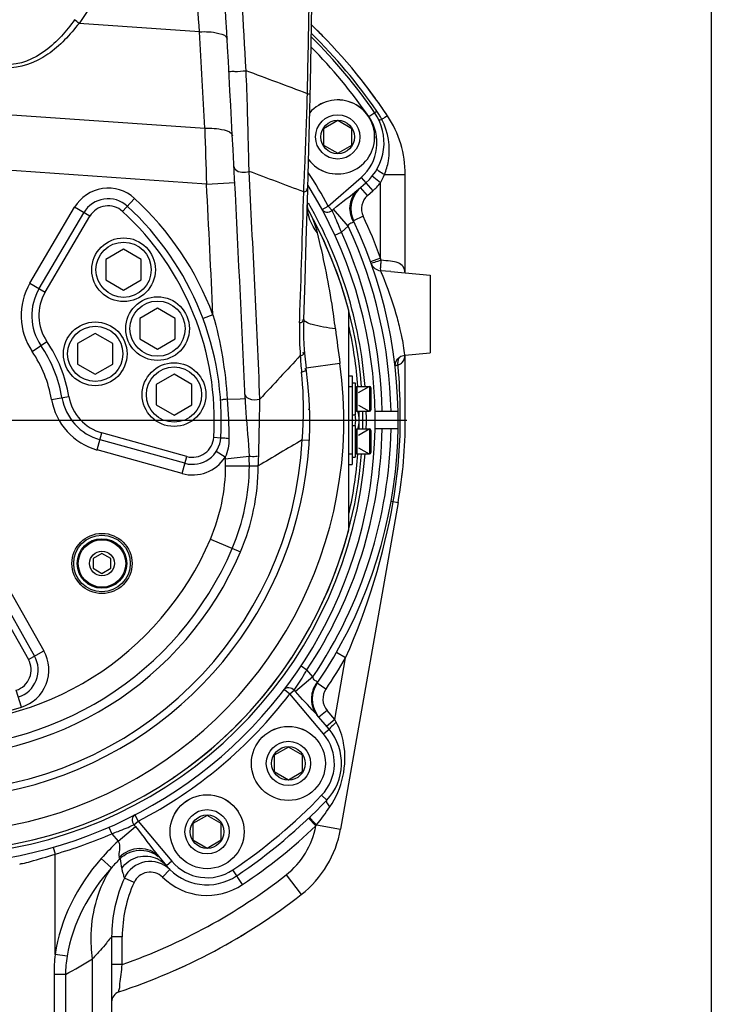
# Model space of a CAD drawing. Header units: millimetres. Extents: x 0 to 9512, y 0 to 6728.
# Tile 96 of 119: x 5047 to 5243, y 4420 to 4698. Entities that reach past the tile are written whole.
import ezdxf

# ---------------------------------------------------------------- set-up
doc = ezdxf.new("R2010")
doc.units = ezdxf.units.MM
doc.header["$LTSCALE"] = 523.16
doc.linetypes.add('CENTER', pattern=[0.6, 0.375, -0.075, 0.075, -0.075])
doc.layers.get('0').update_dxf_attribs({"linetype": 'CONTINUOUS'})
for name, color, linetype in [('204101000037_DXF_AXIS', 7, 'CONTINUOUS'), ('304103000034DXF_CONTINUOUS_LINE', 7, 'CONTINUOUS'), ('304103000094DXF_CONTINUOUS_LINE', 7, 'CONTINUOUS'), ('304105000344DXF_CONTINUOUS_LINE', 7, 'CONTINUOUS'), ('304106000066DXF_CONTINUOUS_LINE', 7, 'CONTINUOUS'), ('304301000075DXF_CONTINUOUS_LINE', 7, 'CONTINUOUS'), ('501023000020DXF_CONTINUOUS_LINE', 7, 'CONTINUOUS'), ('501023000035DXF_CONTINUOUS_LINE', 7, 'CONTINUOUS'), ('501023000153DXF_CONTINUOUS_LINE', 7, 'CONTINUOUS'), ('501024000011DXF_CONTINUOUS_LINE', 7, 'CONTINUOUS'), ('504001000007DXF_CONTINUOUS_LINE', 7, 'CONTINUOUS'), ('604006000001DXF_CONTINUOUS_LINE', 7, 'CONTINUOUS'), ('604006000005DXF_CONTINUOUS_LINE', 7, 'CONTINUOUS'), ('604007000001DXF_CONTINUOUS_LINE', 7, 'CONTINUOUS'), ('626001000001DXF_CONTINUOUS_LINE', 7, 'CONTINUOUS'), ('运动范围_DXF_DIMENSION', 7, 'CONTINUOUS')]:
    doc.layers.add(name, color=color, linetype=linetype)
doc.styles.get("Standard").update_dxf_attribs({"font": 'txt', "width": 0.7})
doc.dimstyles.new('DIMSTYLE_12', dxfattribs={"dimtxt": 80, "dimasz": 48, "dimexe": 1, "dimexo": 0, "dimgap": 2.5, "dimtad": 0, "dimtih": 1, "dimtoh": 1, "dimdec": 0, "dimdsep": 46, "dimtxsty": 'Standard', "dimblk": '_FILLED', "dimblk1": '_FILLED', "dimblk2": '_FILLED', "dimcen": 0.09, "dimclrt": 5, "dimazin": 2, "dimtp": 2, "dimtm": 2, "dimtfac": 1, "dimtdec": 0, "dimtofl": 0, "dimtmove": 0, "dimatfit": 3, "dimldrblk": '_FILLED', "dimfxl": 0, "dimtolj": 1, "dimarcsym": 0})
doc.dimstyles.new('DIMSTYLE_17', dxfattribs={"dimtxt": 80, "dimasz": 48, "dimexe": 1, "dimexo": 0, "dimgap": 2.5, "dimtad": 0, "dimtih": 1, "dimtoh": 1, "dimdec": 1, "dimdsep": 46, "dimtxsty": 'Standard', "dimblk": '_FILLED', "dimblk1": '_FILLED', "dimblk2": '_FILLED', "dimcen": 0.09, "dimclrt": 5, "dimazin": 2, "dimtp": 2, "dimtm": 2, "dimtfac": 1, "dimtdec": 1, "dimtofl": 0, "dimtmove": 0, "dimatfit": 3, "dimldrblk": '_FILLED', "dimfxl": 0, "dimtolj": 1, "dimarcsym": 0})
doc.dimstyles.new('DIMSTYLE_5', dxfattribs={"dimtxt": 80, "dimasz": 48, "dimexe": 1, "dimexo": 0, "dimgap": 2.5, "dimtad": 1, "dimdec": 1, "dimdsep": 46, "dimtxsty": 'Standard', "dimblk": '_FILLED', "dimblk1": '_FILLED', "dimblk2": '_FILLED', "dimcen": 0.09, "dimclrt": 5, "dimazin": 2, "dimtp": 1.2, "dimtm": 1.2, "dimtfac": 1, "dimtdec": 1, "dimtofl": 0, "dimtmove": 0, "dimatfit": 3, "dimldrblk": '_FILLED', "dimfxl": 0, "dimtolj": 1, "dimarcsym": 0})
doc.dimstyles.new('DIMSTYLE_8', dxfattribs={"dimtxt": 80, "dimasz": 48, "dimexe": 1, "dimexo": 0, "dimgap": 2.5, "dimtad": 0, "dimtih": 1, "dimtoh": 1, "dimdec": 1, "dimdsep": 46, "dimtxsty": 'Standard', "dimblk": '_FILLED', "dimblk1": '_FILLED', "dimblk2": '_FILLED', "dimcen": 0.09, "dimclrt": 5, "dimazin": 2, "dimtp": 0.5, "dimtm": 0.5, "dimtfac": 1, "dimtdec": 1, "dimtofl": 0, "dimtmove": 0, "dimatfit": 3, "dimldrblk": '_FILLED', "dimfxl": 0, "dimtolj": 1, "dimarcsym": 0})

# ---------------------------------------------------------------- blocks, each defined once
blk = doc.blocks.new('_FILLED')
at = {"color": 0, "linetype": 'ByBlock'}
blk.add_solid([(0, 0), (-1, 0.1667), (-1, -0.1667)], dxfattribs=at)
blk = doc.blocks.new('*D8')
at = {"layer": '运动范围_DXF_DIMENSION', "color": 2, "linetype": 'Continuous', "transparency": 16777216}
for p, q in [((5174.9, 5526.07), (4189.42, 5526.07)), ((4197.42, 5526.07), (4197.42, 4786.84)), ((4197.42, 4047.62), (4197.42, 4786.84)), ((4832.74, 4047.62), (4189.42, 4047.62))]:
    blk.add_line(p, q, dxfattribs=at)
at = {"layer": '运动范围_DXF_DIMENSION', "color": 2, "linetype": 'Continuous', "transparency": 16777216, "xscale": 48, "yscale": 48, "zscale": 48}
for p, rotation in [((4197.42, 5526.07), 90), ((4197.42, 4047.62), 270)]:
    blk.add_blockref('_FILLED', p, dxfattribs=dict(at, rotation=rotation))
blk = doc.blocks.new('*D15')
at = {"layer": '运动范围_DXF_DIMENSION', "color": 2, "linetype": 'Continuous', "transparency": 16777216}
blk.add_line((6874.57, 4584.62), (6874.57, 2760.89), dxfattribs=at)
blk = doc.blocks.new('*D19')
at = {"layer": '运动范围_DXF_DIMENSION', "color": 2, "linetype": 'Continuous', "transparency": 16777216}
for p, q in [((5242.65, 4996.86), (5242.65, 3763.12)), ((5242.65, 3763.12), (5359.88, 3297.69)), ((5359.88, 3297.69), (5359.88, 2760.89))]:
    blk.add_line(p, q, dxfattribs=at)
blk = doc.blocks.new('*D25')
at = {"layer": '运动范围_DXF_DIMENSION', "color": 2, "linetype": 'Continuous', "transparency": 16777216}
blk.add_line((5022.14, 6437.05), (7051.63, 6437.05), dxfattribs=at)

msp = doc.modelspace()

# ---------------------------------------------------------------- linework, layer by layer
at = {"color": 2, "linetype": 'Continuous'}
for centre, radius, start, end in [((5022.138, 4584.615), 1852.433, 310, 200), ((4336.162, 4334.941), 1122.433, 36.137256, 209.137256), ((5022.138, 4584.615), 467.518, 288.84339, 61.85799)]:
    msp.add_arc(centre, radius, start, end, dxfattribs=at)
at = {"layer": '204101000037_DXF_AXIS', "color": 7, "linetype": 'CENTER'}
msp.add_line((5022.138, 4584.615), (5156.596, 4584.615), dxfattribs=at)
at = {"layer": '304103000034DXF_CONTINUOUS_LINE', "color": 9, "linetype": 'Continuous'}
for p, q in [((5145.815, 4670.372), (5148.075, 4671.939)), ((5151.098, 4670.605), (5150.381, 4670.128)), ((5150.245, 4653.963), (5156.138, 4653.962)), ((5134.384, 4645.089), (5143.661, 4653.153)), ((5143.661, 4653.153), (5146.941, 4649.38)), ((5149.138, 4651.658), (5146.803, 4653.542)), ((5149.138, 4630.397), (5149.138, 4651.658)), ((5145.48, 4648.11), (5143.512, 4650.374)), ((5145.48, 4648.11), (5146.941, 4649.38)), ((5132.623, 4644.14), (5134.384, 4645.089)), ((5135.434, 4643.881), (5134.384, 4645.089)), ((5135.434, 4643.881), (5135.832, 4644.228)), ((5140.031, 4639.398), (5135.832, 4644.228)), ((5144.238, 4642.204), (5141.525, 4640.924)), ((5136.247, 4636.857), (5138.066, 4637.69)), ((5138.066, 4637.69), (5140.031, 4639.398)), ((5149.138, 4630.397), (5146.315, 4629.38)), ((5149.281, 4629.826), (5149.138, 4630.397)), ((5152.007, 4626.589), (5149.081, 4626.838)), ((5154.144, 4599.719), (5154.105, 4600.207)), ((5154.138, 4599.718), (5154.105, 4600.207)), ((5154.138, 4584.615), (5156.138, 4584.615)), ((5152.132, 4561.694), (5154.102, 4561.346)), ((5136.184, 4500.039), (5139.258, 4517.475)), ((5139.258, 4517.475), (5136.656, 4518.967)), ((5126.67, 4515.166), (5128.336, 4514.059)), ((5130.01, 4512.064), (5125.107, 4507.951)), ((5130.01, 4512.064), (5128.336, 4514.059)), ((5133.726, 4508.635), (5131.247, 4510.324)), ((5121.951, 4508.539), (5123.542, 4507.327)), ((5123.542, 4507.327), (5124.767, 4508.355)), ((5133.059, 4495.984), (5123.542, 4507.327)), ((5125.107, 4507.951), (5124.767, 4508.355)), ((5134.029, 4502.607), (5131.731, 4500.679)), ((5136.184, 4500.039), (5134.029, 4502.607)), ((5136.184, 4500.039), (5133.886, 4498.111)), ((5136.641, 4499.242), (5136.184, 4500.039)), ((5133.059, 4495.984), (5134.591, 4497.27)), ((5132.476, 4478.622), (5133.918, 4477.237)), ((5079.725, 4473.108), (5080.643, 4471.331)), ((5079.417, 4470.302), (5080.643, 4471.331)), ((5079.417, 4470.302), (5079.859, 4469.776)), ((5080.643, 4471.331), (5090.161, 4459.988)), ((5130.884, 4469.993), (5128.819, 4472.17)), ((5130.884, 4469.993), (5131.072, 4470.238)), ((5131.072, 4470.238), (5137.827, 4469.047)), ((5072.38, 4469.611), (5073.181, 4467.778)), ((5073.181, 4467.779), (5074.957, 4465.662)), ((5074.957, 4465.662), (5079.859, 4469.776)), ((5056.589, 4463.936), (5057.138, 4462.013)), ((5057.138, 4433.638), (5057.137, 4462.013)), ((5073.069, 4458.158), (5070.143, 4460.729)), ((5090.161, 4459.988), (5088.629, 4458.703)), ((5087.516, 4455.493), (5089.617, 4457.635)), ((5110.145, 4453.395), (5107.36, 4457.548)), ((5122.435, 4456.126), (5126.743, 4450.608)), ((5079.465, 4453.995), (5076.735, 4455.239)), ((5076.138, 4438.66), (5073.138, 4438.66)), ((5076.138, 4430.819), (5076.138, 4438.66)), ((5060.517, 4433.171), (5057.138, 4433.638)), ((5067.732, 4355.657), (5067.732, 4432.452)), ((5076.138, 4430.82), (5073.138, 4430.82)), ((5060.065, 4428.025), (5056.855, 4428.025)), ((5056.855, 4428.025), (5056.855, 4353.03)), ((5060.065, 4428.025), (5060.065, 4355.684))]:
    msp.add_line(p, q, dxfattribs=at)
at = {"layer": '304103000034DXF_CONTINUOUS_LINE', "color": 7, "linetype": 'Continuous'}
for p, q in [((5156.138, 4626.228), (5156.138, 4653.962)), ((5142.857, 4649.805), (5144.973, 4651.644)), ((5152.008, 4626.589), (5163.138, 4625.615)), ((5163.138, 4625.615), (5163.138, 4603.615)), ((5155.997, 4602.99), (5163.138, 4603.615)), ((5156.138, 4584.615), (5156.138, 4602.99)), ((5147.613, 4587.115), (5154.114, 4587.115)), ((5154.114, 4582.115), (5147.613, 4582.115)), ((5154.102, 4561.346), (5137.827, 4469.047)), ((5134.591, 4497.27), (5131.173, 4501.343)), ((5133.918, 4477.237), (5133.919, 4477.238)), ((5086.336, 4461.434), (5088.629, 4458.703)), ((5073.138, 4438.66), (5073.138, 4355.113))]:
    msp.add_line(p, q, dxfattribs=at)
msp.add_lwpolyline([(5153.277, 4599.669), (5153.388, 4600.875), (5153.967, 4601.939), (5154.92, 4602.687), (5155.997, 4602.99)], dxfattribs=at)
for centre, radius, start, end in [((5022.138, 4584.615), 155, 33.69526, 46.1705), ((5022.138, 4584.615), 152.5, 34.73709, 45.17985), ((5022.138, 4584.615), 123, 123.48241, 355.56965), ((5135.132, 4662.964), 15, 311, 34.73709), ((5126.138, 4653.962), 30, 0, 33.69526), ((5022.138, 4584.615), 125.5, 274.06733, 31.89875), ((5148.761, 4644.336), 8, 137.15773, 205.25071), ((5022.138, 4584.615), 123, 4.43035, 29.88375), ((5022.138, 4584.615), 132, 325.74929, 25.25071), ((5022.138, 4584.615), 123, 358.83409, 1.16591), ((5022.138, 4584.615), 134, 350, 360), ((5137.859, 4505.821), 8, 145.74935, 213.84077), ((5123.101, 4487.628), 15, 316.15064, 40), ((5022.138, 4584.615), 155, 303.84936, 316.15124), ((5108.283, 4474.257), 30, 307.97537, 350), ((5084.016, 4451.923), 8, 45.56032, 155.51395), ((5100.119, 4468.345), 15, 220, 303.84936), ((5113.138, 4438.66), 40, 155.51378, 179.99978), ((5022.138, 4584.615), 170, 288.18817, 307.97537), ((5076.138, 4420.259), 3, 108.19, 180.00586)]:
    msp.add_arc(centre, radius, start, end, dxfattribs=at)
at = {"layer": '304103000034DXF_CONTINUOUS_LINE', "color": 9, "linetype": 'Continuous'}
for centre, radius, start, end in [((5022.138, 4584.615), 153.25, 34.73709, 45.44791), ((5022.138, 4584.615), 150.5, 34.73709, 44.45144), ((5135.132, 4662.964), 13, 311, 34.73709), ((5128.514, 4658.376), 23.803, 31.43857, 34.73564), ((5128.566, 4658.404), 23.744, 28.88977, 31.44634), ((5128.859, 4658.568), 23.408, 28.00812, 28.8862), ((5022.138, 4584.615), 127.5, 28.314, 33.29599), ((5135.132, 4662.964), 18, 311, 321.08759), ((5148.761, 4644.336), 5, 131, 205.25071), ((5149.002, 4644.615), 8.512, 206.13851, 207.75277), ((5022.138, 4584.615), 135, 19.82367, 25.25071), ((5022.138, 4584.615), 127.5, 1.12352, 24.59958), ((5022.138, 4584.615), 130, 1.10191, 24.92335), ((4962.477, 4584.627), 192.26, 0.74405, 4.5024), ((4961.713, 4584.607), 193.025, 0.00235, 0.74684), ((5022.138, 4584.615), 132.6, 350, 360), ((5022.138, 4584.615), 127.5, 326.40042, 358.87648), ((5022.138, 4584.615), 130, 326.07665, 358.89809), ((5022.138, 4584.615), 135, 325.74929, 330.17633), ((5138.053, 4505.509), 8.511, 143.24331, 144.85786), ((5022.138, 4584.615), 127.5, 297.314, 322.686), ((5137.859, 4505.821), 5, 145.74929, 220), ((5123.101, 4487.628), 13, 316.15064, 40), ((5022.138, 4584.615), 153, 303.84936, 316.15064), ((4994.927, 4573.863), 171.095, 322.72388, 324.85722), ((5022.138, 4584.615), 127.5, 285.93227, 293.59958), ((5022.138, 4584.615), 158, 303.84936, 313.49329), ((5108.283, 4474.257), 23, 307.97537, 349.3177), ((5119.01, 4417.86), 65.006, 132.66288, 138.74095), ((5122.635, 4413.427), 66.766, 134.89284, 137.9356), ((4998.948, 4421.017), 86.25, 27.41275, 27.74211), ((5082.703, 4453.756), 7.714, 61.44217, 63.85387), ((5100.119, 4468.345), 13, 220, 303.84936), ((5022.138, 4584.615), 163, 289.34692, 307.97537), ((5084.016, 4451.923), 5, 45.56043, 155.51407), ((5113.138, 4438.66), 37, 155.51407, 180), ((5100.119, 4468.345), 18, 225.56043, 303.84936), ((5114.043, 4427.961), 57.188, 174.30252, 179.93551), ((4994.798, 4549.903), 138.254, 298.16961, 301.83915)]:
    msp.add_arc(centre, radius, start, end, dxfattribs=at)
for points, knots in [([(5149.527, 4669.558), (5149.321, 4669.495), (5149.149, 4669.383), (5148.701, 4669.403), (5148.856, 4669.528), (5148.907, 4669.568)], [0, 0, 0, 0, 0.6678332, 0.7972887, 1, 1, 1, 1]), ([(5150.245, 4653.963), (5150.758, 4655.208), (5152.261, 4660.314), (5151.36, 4666.058), (5149.526, 4669.56)], [0, 0, 0, 0, 0.2540863, 1, 1, 1, 1]), ([(5150.245, 4653.962), (5149.713, 4654.277), (5148.935, 4654.721), (5148.395, 4655.196), (5148.086, 4655.403), (5148.121, 4655.463)], [0, 0, 0, 0, 0.7090333, 0.9201919, 1, 1, 1, 1]), ([(5141.36, 4640.864), (5140.638, 4642.337), (5140.024, 4645.715), (5141.686, 4648.786), (5142.858, 4649.805)], [0, 0, 0, 0, 0.5137783, 1, 1, 1, 1]), ([(5132.623, 4644.14), (5132.846, 4643.726), (5133.927, 4643.16), (5134.98, 4643.557), (5135.433, 4643.881)], [0, 0, 0, 0, 0.4577385, 1, 1, 1, 1]), ([(5138.066, 4637.69), (5137.839, 4638.286), (5137.02, 4640.374), (5136.119, 4642.43), (5135.434, 4643.881)], [0, 0, 0, 0, 0.2843852, 1, 1, 1, 1]), ([(5140.031, 4639.398), (5140.098, 4639.779), (5140.435, 4640.494), (5141.418, 4640.383), (5141.469, 4640.651)], [0, 0, 0, 0, 0.586715, 1, 1, 1, 1]), ([(5141.469, 4640.651), (5141.482, 4640.717), (5141.5, 4640.742), (5141.52, 4640.949), (5141.525, 4640.924)], [0, 0, 0, 0, 0.7251092, 1, 1, 1, 1]), ([(5146.524, 4628.826), (5146.522, 4628.825), (5146.52, 4628.823), (5146.515, 4628.822), (5146.515, 4628.821)], [0, 0, 0, 0, 0.7401019, 1, 1, 1, 1]), ([(5149.281, 4629.826), (5148.946, 4629.707), (5148.03, 4629.368), (5147.092, 4629.082), (5146.524, 4628.826)], [0, 0, 0, 0, 0.3633221, 1, 1, 1, 1]), ([(5149.281, 4629.826), (5149.212, 4629.458), (5149.165, 4628.773), (5149.172, 4627.821), (5149.001, 4627.283), (5149.156, 4626.878), (5149.081, 4626.838)], [0, 0, 0, 0, 0.374635, 0.6959607, 0.9144904, 1, 1, 1, 1]), ([(5156.095, 4626.271), (5156.032, 4626.865), (5155.744, 4628.103), (5154.003, 4629.225), (5151.79, 4629.525), (5150.162, 4629.716), (5149.281, 4629.826)], [0, 0, 0, 0, 0.2116326, 0.4184626, 0.6854931, 1, 1, 1, 1]), ([(5149.081, 4626.838), (5149.243, 4626.47), (5150.959, 4622.491), (5152.422, 4618.395), (5153.501, 4614.615)], [0, 0, 0, 0, 0.0928436, 1, 1, 1, 1]), ([(5153.501, 4614.615), (5153.915, 4613.165), (5154.665, 4610.039), (5155.287, 4607.764), (5156.104, 4601.825), (5155.997, 4602.991)], [0, 0, 0, 0, 0.3804118, 0.7046933, 1, 1, 1, 1]), ([(5153.254, 4599.861), (5153.253, 4599.872), (5153.263, 4599.901), (5153.284, 4599.919), (5153.297, 4599.929)], [0, 0, 0, 0, 0.4097507, 1, 1, 1, 1]), ([(5153.297, 4599.929), (5153.341, 4599.964), (5153.472, 4600.026), (5153.607, 4600.072), (5153.691, 4600.097)], [0, 0, 0, 0, 0.3894317, 1, 1, 1, 1]), ([(5153.691, 4600.097), (5153.755, 4600.117), (5153.892, 4600.156), (5154.031, 4600.19), (5154.105, 4600.207)], [0, 0, 0, 0, 0.4669268, 1, 1, 1, 1]), ([(5124.767, 4508.356), (5125.022, 4508.729), (5126.27, 4510.592), (5127.446, 4512.505), (5128.336, 4514.059)], [0, 0, 0, 0, 0.2015117, 1, 1, 1, 1]), ([(5121.951, 4508.539), (5122.236, 4508.913), (5123.393, 4509.304), (5124.371, 4508.746), (5124.767, 4508.355)], [0, 0, 0, 0, 0.4577386, 1, 1, 1, 1]), ([(5131.234, 4510.602), (5131.231, 4510.71), (5130.944, 4510.895), (5130.699, 4510.952), (5130.563, 4511.045)], [0, 0, 0, 0, 0.3957389, 1, 1, 1, 1]), ([(5131.247, 4510.324), (5131.238, 4510.3), (5131.25, 4510.507), (5131.237, 4510.535), (5131.234, 4510.602)], [0, 0, 0, 0, 0.2748849, 1, 1, 1, 1]), ([(5130.02, 4508.318), (5129.813, 4507.72), (5129.274, 4505.356), (5130.028, 4502.71), (5131.174, 4501.344)], [0, 0, 0, 0, 0.2621179, 1, 1, 1, 1]), ([(5136.641, 4499.242), (5136.424, 4499.059), (5135.758, 4498.476), (5135.075, 4497.9), (5134.688, 4497.438)], [0, 0, 0, 0, 0.3205491, 1, 1, 1, 1]), ([(5134.835, 4475.378), (5138.364, 4480.391), (5140.3, 4489.54), (5137.676, 4497.438), (5136.641, 4499.242)], [0, 0, 0, 0, 0.7466355, 1, 1, 1, 1]), ([(5134.835, 4475.378), (5134.521, 4475.742), (5134.143, 4476.21), (5133.76, 4477.072), (5133.918, 4477.237)], [0, 0, 0, 0, 0.6775363, 1, 1, 1, 1]), ([(5079.725, 4473.108), (5079.308, 4472.892), (5078.722, 4471.821), (5079.101, 4470.761), (5079.418, 4470.302)], [0, 0, 0, 0, 0.4577385, 1, 1, 1, 1]), ([(5073.181, 4467.779), (5073.781, 4467.995), (5075.883, 4468.778), (5077.954, 4469.642), (5079.417, 4470.302)], [0, 0, 0, 0, 0.2843835, 1, 1, 1, 1]), ([(5131.072, 4470.238), (5130.811, 4470.512), (5130.362, 4471.015), (5129.633, 4471.687), (5129.432, 4472.114), (5129.007, 4472.348), (5129.061, 4472.4)], [0, 0, 0, 0, 0.3838181, 0.7079491, 0.924061, 1, 1, 1, 1]), ([(5074.957, 4465.662), (5075.422, 4464.989), (5075.522, 4463.367), (5074.947, 4461.769), (5075.284, 4461.165)], [0, 0, 0, 0, 0.5419997, 1, 1, 1, 1]), ([(5047.138, 4459.207), (5047.383, 4459.321), (5048.435, 4459.417), (5051.742, 4460.406), (5054.838, 4461.225), (5057.137, 4462.013)], [0, 0, 0, 0, 0.0780432, 0.2983357, 1, 1, 1, 1]), ([(5075.283, 4461.165), (5076.802, 4462.631), (5080.796, 4464.582), (5085.115, 4462.89), (5086.336, 4461.434)], [0, 0, 0, 0, 0.5262179, 1, 1, 1, 1]), ([(5075.513, 4460.726), (5076.873, 4462.099), (5080.726, 4463.899), (5084.777, 4462.554), (5086.252, 4461.336)], [0, 0, 0, 0, 0.5025641, 1, 1, 1, 1]), ([(5075.969, 4457.965), (5077.03, 4459.509), (5080.349, 4461.907), (5084.435, 4461.499), (5086.103, 4460.68)], [0, 0, 0, 0, 0.5021178, 1, 1, 1, 1]), ([(5067.732, 4432.452), (5067.425, 4434.765), (5066.928, 4443.603), (5069.465, 4452.724), (5073.069, 4458.158)], [0, 0, 0, 0, 0.2635513, 1, 1, 1, 1]), ([(5075.969, 4457.965), (5076.047, 4457.603), (5076.177, 4456.962), (5076.518, 4456.078), (5076.505, 4455.617), (5076.801, 4455.265), (5076.735, 4455.239)], [0, 0, 0, 0, 0.3920212, 0.7126762, 0.9252191, 1, 1, 1, 1]), ([(5073.138, 4438.66), (5073.119, 4438.459), (5072.379, 4437.959), (5071.562, 4436.595), (5069.782, 4434.717), (5068.488, 4433.248), (5067.732, 4432.452)], [0, 0, 0, 0, 0.0734057, 0.2821224, 0.5999711, 1, 1, 1, 1]), ([(5075.201, 4423.109), (5075.048, 4422.957), (5075.551, 4424.601), (5075.386, 4425.497), (5075.842, 4428.203), (5076.017, 4429.878), (5076.138, 4430.819)], [0, 0, 0, 0, 0.083357, 0.3109362, 0.6333661, 1, 1, 1, 1])]:
    msp.add_open_spline(points, degree=3, knots=knots, dxfattribs=at)
for points in [[(5150.381, 4670.128), (5150.096, 4669.938), (5149.81, 4669.75), (5149.526, 4669.56)], [(5149.138, 4651.658), (5149.557, 4652.4), (5149.925, 4653.173), (5150.245, 4653.963)], [(5135.832, 4644.228), (5138.088, 4646.19), (5140.603, 4647.841), (5142.857, 4649.805)], [(5146.515, 4628.821), (5146.877, 4627.802), (5148.004, 4626.93), (5149.081, 4626.838)], [(5154.105, 4600.207), (5154.053, 4600.593), (5154.058, 4600.992), (5154.128, 4601.375)], [(5154.105, 4600.207), (5154.541, 4600.369), (5154.968, 4600.608), (5155.29, 4600.943)], [(5154.128, 4601.375), (5154.191, 4601.72), (5154.311, 4602.065), (5154.5, 4602.361)], [(5155.29, 4600.943), (5155.788, 4601.462), (5156.016, 4602.229), (5156.094, 4602.943)], [(5139.258, 4517.475), (5145.552, 4531.503), (5150.053, 4546.449), (5152.723, 4561.589)], [(5130.563, 4511.045), (5130.244, 4511.264), (5130.015, 4511.678), (5130.01, 4512.064)], [(5131.093, 4510.408), (5130.642, 4509.768), (5130.276, 4509.059), (5130.02, 4508.318)], [(5130.503, 4502.092), (5128.692, 4504.034), (5126.815, 4505.918), (5125.107, 4507.951)], [(5131.173, 4501.343), (5130.957, 4501.6), (5130.732, 4501.847), (5130.503, 4502.092)], [(5079.859, 4469.776), (5082.122, 4467.079), (5084.074, 4464.131), (5086.336, 4461.434)], [(5070.143, 4460.729), (5063.532, 4453.204), (5058.509, 4443.561), (5057.138, 4433.638)], [(5075.513, 4460.726), (5075.604, 4459.798), (5075.773, 4458.877), (5075.969, 4457.965)], [(5086.391, 4460.531), (5087.237, 4460.071), (5088.009, 4459.441), (5088.629, 4458.703)], [(5073.069, 4458.158), (5066.839, 4451.225), (5061.964, 4442.378), (5060.517, 4433.171)], [(5060.517, 4433.171), (5060.25, 4431.47), (5060.092, 4429.746), (5060.065, 4428.025)]]:
    msp.add_open_spline(points, degree=3, dxfattribs=at)
at = {"layer": '304103000094DXF_CONTINUOUS_LINE', "color": 9, "linetype": 'Continuous'}
for p, q in [((5097.958, 4694.328), (5063.907, 4696.71)), ((5128.485, 4676.818), (5129.236, 4676.802)), ((4976.801, 4675.631), (5099.448, 4667.055)), ((5099.962, 4651.312), (4996.967, 4658.514)), ((5099.962, 4651.312), (5107.951, 4651.721)), ((5127.418, 4649.108), (5127.462, 4650.056)), ((5076.205, 4643.579), (5079.584, 4647.265)), ((5050.034, 4623.285), (5062.672, 4644.74)), ((5066.98, 4642.202), (5062.672, 4644.74)), ((5054.342, 4620.747), (5066.98, 4642.202)), ((5050.034, 4623.285), (5054.342, 4620.747)), ((5101.77, 4614.343), (5098.959, 4613.294)), ((5126.264, 4612.127), (5126.298, 4613.1)), ((5126.264, 4612.127), (5126.297, 4613.099)), ((5050.661, 4604.023), (5054.795, 4606.836)), ((5137.678, 4600.618), (5128.126, 4599.295)), ((5056.138, 4590.468), (5061.065, 4591.317)), ((5105.817, 4590.516), (5109.468, 4590.675)), ((5109.468, 4590.675), (5110.842, 4590.735)), ((5069.066, 4576.177), (5070.403, 4580.995)), ((5094.398, 4574.341), (5070.403, 4580.995)), ((5101.99, 4579.758), (5103.986, 4579.637)), ((5126.99, 4579.054), (5128.988, 4578.948)), ((5093.062, 4569.522), (5069.066, 4576.177)), ((5105.219, 4574.12), (5102.705, 4575.757)), ((5093.062, 4569.522), (5094.398, 4574.341)), ((5105.219, 4574.12), (5105.262, 4573.727)), ((5105.262, 4573.727), (5112.001, 4574.434)), ((5105.361, 4571.742), (5114.58, 4571.684)), ((5101.066, 4551.021), (5109.549, 4547.411)), ((5041.678, 4541.122), (5053.94, 4519.449)), ((5037.327, 4538.66), (5049.588, 4516.987)), ((5049.588, 4516.987), (5053.94, 4519.449)), ((5047.671, 4503.541), (5046.169, 4508.31))]:
    msp.add_line(p, q, dxfattribs=at)
at = {"layer": '304103000094DXF_CONTINUOUS_LINE', "color": 7, "linetype": 'Continuous'}
for p, q in [((5128.441, 4645.368), (5128.442, 4645.391)), ((5052.618, 4621.762), (5065.257, 4643.217)), ((5128.857, 4643.735), (5128.842, 4643.761)), ((5140.138, 4553.631), (5140.138, 4615.599)), ((5128.126, 4599.295), (5128.126, 4599.297)), ((5093.863, 4572.413), (5069.868, 4579.068)), ((5039.067, 4539.645), (5051.329, 4517.972))]:
    msp.add_line(p, q, dxfattribs=at)
msp.add_lwpolyline([(5128.841, 4643.76), (5128.67, 4644.154), (5128.449, 4645.153), (5128.441, 4645.368)], dxfattribs=at)
msp.add_circle((5070.399, 4544.12), 8.5, dxfattribs=at)
for centre, radius, start, end in [((130.46, 4787.459), 5000, 358.001145, 6.150749), ((-2881.574, 4242.473), 8000, 2.4950287, 3.4445282), ((5022.138, 4584.615), 122, 125.18494, 345.28767), ((5072.15, 4639.157), 8, 47.48085, 149.5), ((5022.138, 4584.615), 82, 356.518, 47.48085), ((5022.138, 4584.615), 122, 14.71233, 28.98541), ((5022.138, 4584.615), 107, 149.8337, 7.88653), ((5065.543, 4614.149), 15, 149.5, 214.23214), ((5207.369, 4610.271), 80, 178.0011, 187.88571), ((5022.138, 4584.615), 37.5, 9.76786, 34.23214), ((5073.877, 4593.522), 15, 189.76786, 254.5), ((5096.001, 4580.122), 8, 254.5, 356.51915), ((5044.366, 4514.033), 8, 287.48085, 29.5)]:
    msp.add_arc(centre, radius, start, end, dxfattribs=at)
at = {"layer": '304103000094DXF_CONTINUOUS_LINE', "color": 9, "linetype": 'Continuous'}
for centre, radius, start, end in [((130.46, 4787.459), 4999.249, 358.731853, 3.901517), ((-2880.95, 4242.594), 8004.239, 3.1565119, 3.4429628), ((-1769.299, 4238.898), 6882.343, 3.7942485, 4.0325693), ((-2881.085, 4244.991), 7991.685, 3.0273642, 3.2231884), ((-2882.064, 4240.922), 8004.758, 2.5034661, 2.964407), ((-2881.574, 4242.473), 7992, 2.6669479, 2.9323031), ((5072.15, 4639.157), 11, 47.48085, 149.5), ((130.57, 4786.464), 4998.735, 358.012487, 358.425418), ((5022.138, 4584.615), 85, 20.47118, 47.48085), ((5022.138, 4584.615), 116.643, 149.8337, 7.88575), ((5072.15, 4639.157), 6, 47.48085, 149.5), ((5022.138, 4584.615), 80, 356.51915, 47.48085), ((5065.543, 4614.149), 18, 149.5, 214.23214), ((5065.543, 4614.149), 13, 149.5, 214.23214), ((5208.275, 4609.268), 82.06, 178.00297, 183.72079), ((5727.613, 4682.867), 595.642, 186.987991, 187.936977), ((5022.138, 4584.615), 39.5, 9.76786, 34.23214), ((5022.138, 4584.615), 34.5, 9.76786, 34.23214), ((5208.217, 4609.267), 82.003, 183.72281, 184.48896), ((5204.641, 4606.366), 78.254, 182.57624, 186.0173), ((5073.877, 4593.522), 18, 189.76786, 254.5), ((5073.877, 4593.522), 13, 189.76786, 254.5), ((5022.138, 4584.615), 105, 186.25879, 356.96411), ((5096.001, 4580.122), 6, 254.5, 356.51915), ((5096.001, 4580.122), 11, 254.5, 326.92911), ((5087.407, 4571.844), 17.954, 359.67646, 6.02115), ((5066.824, 4571.983), 45.243, 359.64106, 3.10456), ((5060.055, 4575.647), 54.67, 355.84327, 358.7009), ((5051.582, 4572.083), 53.78, 336.94412, 359.63691), ((5051.582, 4572.083), 60.486, 336.94412, 359.63691), ((5051.582, 4572.083), 63, 336.94412, 359.63701), ((5022.138, 4584.615), 85.78, 197.25749, 336.94412), ((5022.138, 4584.615), 95, 197.25747, 336.94412), ((5022.138, 4584.615), 92.486, 197.25749, 336.94412), ((5044.366, 4514.033), 11, 287.48085, 29.5), ((5044.366, 4514.033), 6, 287.48085, 29.5), ((5022.138, 4584.615), 85, 236.51915, 287.48085)]:
    msp.add_arc(centre, radius, start, end, dxfattribs=at)
for points in [[(5073.88, 4727.432), (5073.131, 4716.691), (5070.399, 4705.3), (5063.907, 4696.71)], [(5063.907, 4696.711), (5063.465, 4697.022), (5063.043, 4697.366), (5062.653, 4697.741)], [(5128.485, 4676.818), (5122.705, 4678.99), (5116.925, 4681.163), (5111.145, 4683.336)], [(5099.448, 4667.055), (5099.623, 4661.808), (5099.794, 4656.56), (5099.962, 4651.312)], [(5127.418, 4649.108), (5122.273, 4651.036), (5117.127, 4652.964), (5111.982, 4654.892)], [(5131.316, 4637.549), (5129.54, 4639.684), (5128.368, 4642.592), (5128.441, 4645.368)], [(5131.316, 4637.549), (5130.785, 4639.704), (5129.932, 4641.794), (5128.856, 4643.735)], [(5101.77, 4614.343), (5103.965, 4606.592), (5105.311, 4598.556), (5105.817, 4590.516)], [(5126.466, 4602.849), (5122.662, 4598.755), (5118.859, 4594.661), (5115.054, 4590.568)], [(5105.817, 4590.516), (5106.049, 4586.791), (5106.284, 4583.062), (5106.294, 4579.33)], [(5106.294, 4579.33), (5106.299, 4577.557), (5105.955, 4575.733), (5105.219, 4574.12)], [(5126.99, 4579.054), (5122.854, 4576.597), (5118.717, 4574.14), (5114.58, 4571.684)]]:
    msp.add_open_spline(points, degree=3, dxfattribs=at)
for points, knots in [([(5063.907, 4696.71), (5061.361, 4693.438), (5055.768, 4687.244), (5042.997, 4682.163), (5031.052, 4688.967), (5026.373, 4695.883), (5024.307, 4699.48)], [0, 0, 0, 0, 0.2491254, 0.4999098, 0.7507477, 1, 1, 1, 1]), ([(5062.653, 4697.741), (5060.312, 4694.527), (5055.233, 4688.419), (5043.056, 4683.008), (5031.745, 4690.057), (5027.564, 4696.815), (5025.692, 4700.325)], [0, 0, 0, 0, 0.2496777, 0.4999124, 0.750198, 1, 1, 1, 1]), ([(5097.958, 4694.329), (5099.792, 4694.41), (5102.163, 4694.38), (5105.718, 4693.217), (5105.771, 4692.278)], [0, 0, 0, 0, 0.6611417, 1, 1, 1, 1]), ([(5106.276, 4683.21), (5106.285, 4683.054), (5107.176, 4683.246), (5108.441, 4683.016), (5110.094, 4683.227), (5111.145, 4683.336)], [0, 0, 0, 0, 0.0962419, 0.3502514, 1, 1, 1, 1]), ([(5111.982, 4654.892), (5111.941, 4657.08), (5111.734, 4666.564), (5111.433, 4676.045), (5111.145, 4683.336)], [0, 0, 0, 0, 0.2307066, 1, 1, 1, 1]), ([(5127.462, 4650.056), (5127.559, 4652.133), (5127.956, 4661.052), (5128.28, 4669.974), (5128.485, 4676.818)], [0, 0, 0, 0, 0.2329861, 1, 1, 1, 1]), ([(5099.448, 4667.055), (5101.283, 4667.13), (5103.656, 4667.092), (5107.212, 4665.917), (5107.261, 4664.977)], [0, 0, 0, 0, 0.6610985, 1, 1, 1, 1]), ([(5107.719, 4656.238), (5107.734, 4655.943), (5108.673, 4654.464), (5110.737, 4654.518), (5111.982, 4654.892)], [0, 0, 0, 0, 0.1848041, 1, 1, 1, 1]), ([(5127.418, 4649.108), (5127.706, 4649.175), (5128.29, 4649.135), (5128.383, 4649.828), (5128.247, 4649.933)], [0, 0, 0, 0, 0.6325234, 1, 1, 1, 1]), ([(5136.396, 4610.4), (5136.113, 4612.73), (5134.84, 4621.853), (5132.966, 4630.887), (5131.316, 4637.549)], [0, 0, 0, 0, 0.2548314, 1, 1, 1, 1]), ([(5126.264, 4612.127), (5126.551, 4612.193), (5127.132, 4612.15), (5127.229, 4612.838), (5127.094, 4612.944)], [0, 0, 0, 0, 0.632343, 1, 1, 1, 1]), ([(5136.396, 4610.4), (5134.176, 4610.669), (5131.217, 4611.164), (5128.344, 4612.049), (5127.407, 4612.75), (5127.418, 4613.062)], [0, 0, 0, 0, 0.7009297, 0.9022356, 1, 1, 1, 1]), ([(5126.466, 4602.849), (5126.77, 4602.947), (5127.403, 4602.968), (5127.441, 4603.729), (5127.282, 4603.832)], [0, 0, 0, 0, 0.6274182, 1, 1, 1, 1]), ([(5126.818, 4598.163), (5127.161, 4598.26), (5127.569, 4598.356), (5128.119, 4598.845), (5127.864, 4599.045), (5127.757, 4599.094)], [0, 0, 0, 0, 0.6111341, 0.7979951, 1, 1, 1, 1]), ([(5126.99, 4579.054), (5127.137, 4580.708), (5127.538, 4587.072), (5127.313, 4593.473), (5126.818, 4598.163)], [0, 0, 0, 0, 0.2603423, 1, 1, 1, 1]), ([(5105.817, 4590.516), (5105.573, 4590.498), (5105.024, 4590.45), (5104.578, 4590.437), (5104.071, 4590.368), (5104.367, 4590.39), (5104.461, 4590.395)], [0, 0, 0, 0, 0.3799621, 0.812652, 0.8534312, 1, 1, 1, 1]), ([(5110.789, 4591.945), (5110.795, 4591.803), (5110.881, 4591.503), (5111.071, 4591.261), (5111.185, 4591.151)], [0, 0, 0, 0, 0.4722361, 1, 1, 1, 1]), ([(5110.842, 4590.735), (5110.899, 4589.418), (5111.259, 4583.981), (5111.768, 4578.556), (5112, 4574.434)], [0, 0, 0, 0, 0.2420526, 1, 1, 1, 1]), ([(5111.185, 4591.151), (5111.39, 4590.953), (5112.566, 4590.268), (5114.046, 4590.271), (5115.054, 4590.568)], [0, 0, 0, 0, 0.2130273, 1, 1, 1, 1]), ([(5114.71, 4574.407), (5114.743, 4575.835), (5114.867, 4581.221), (5114.981, 4586.608), (5115.054, 4590.568)], [0, 0, 0, 0, 0.2649741, 1, 1, 1, 1]), ([(5106.294, 4579.33), (5105.739, 4579.371), (5105.243, 4579.609), (5103.974, 4579.417), (5103.986, 4579.637)], [0, 0, 0, 0, 0.7170075, 1, 1, 1, 1]), ([(5112, 4574.434), (5112.146, 4574.417), (5112.928, 4574.344), (5113.72, 4574.356), (5114.354, 4574.435)], [0, 0, 0, 0, 0.186565, 1, 1, 1, 1])]:
    msp.add_open_spline(points, degree=3, knots=knots, dxfattribs=at)
at = {"layer": '304105000344DXF_CONTINUOUS_LINE', "color": 7, "linetype": 'Continuous'}
for p, q in [((5140.138, 4597.115), (5141.138, 4597.115)), ((5141.138, 4597.115), (5141.138, 4572.115)), ((5140.138, 4572.115), (5141.138, 4572.115))]:
    msp.add_line(p, q, dxfattribs=at)
at = {"layer": '304105000344DXF_CONTINUOUS_LINE', "color": 9, "linetype": 'Continuous'}
for p, q in [((5140.138, 4594.115), (5141.138, 4594.115)), ((5140.138, 4575.115), (5141.138, 4575.115))]:
    msp.add_line(p, q, dxfattribs=at)
at = {"layer": '304106000066DXF_CONTINUOUS_LINE', "color": 7, "linetype": 'Continuous'}
for radius, start, end in [(155, 44.35856, 46.17005), (155, 33.69526, 39.02308), (134, 353.00084, 353.888), (170, 300.99594, 301.588), (170, 293.77116, 295.03577)]:
    msp.add_arc((5022.138, 4584.615), radius, start, end, dxfattribs=at)
at = {"layer": '304301000075DXF_CONTINUOUS_LINE', "color": 7, "linetype": 'Continuous'}
for radius, start, end in [(122, 4.47019, 28.98422), (121, 4.52206, 12.56789), (121, 358.81355, 1.18646), (122, 358.82495, 1.17506), (122, 334.14927, 355.52979), (121, 347.43257, 355.47795), (122, 306.74198, 326.57947), (122, 303.67437, 305.27049)]:
    msp.add_arc((5022.138, 4584.615), radius, start, end, dxfattribs=at)
at = {"layer": '501023000020DXF_CONTINUOUS_LINE', "color": 7, "linetype": 'Continuous'}
for p, q in [((5142.438, 4594.115), (5146.038, 4594.115)), ((5142.438, 4594.115), (5142.438, 4587.115)), ((5146.438, 4593.715), (5146.438, 4587.515)), ((5142.438, 4587.115), (5146.038, 4587.115)), ((5142.438, 4582.115), (5146.038, 4582.115)), ((5142.438, 4582.115), (5142.438, 4575.115)), ((5146.438, 4581.715), (5146.438, 4575.515)), ((5142.438, 4575.115), (5146.038, 4575.115))]:
    msp.add_line(p, q, dxfattribs=at)
at = {"layer": '501023000020DXF_CONTINUOUS_LINE', "color": 2, "linetype": 'Continuous'}
for p, q in [((5142.938, 4592.404), (5145.902, 4594.115)), ((5142.938, 4588.827), (5145.902, 4587.115)), ((5142.938, 4580.404), (5145.902, 4582.115)), ((5142.938, 4576.827), (5145.902, 4575.115))]:
    msp.add_line(p, q, dxfattribs=at)
at = {"layer": '501023000020DXF_CONTINUOUS_LINE', "color": 9, "linetype": 'Continuous'}
for p, q in [((5146.038, 4594.115), (5146.038, 4587.115)), ((5146.038, 4582.115), (5146.038, 4575.115))]:
    msp.add_line(p, q, dxfattribs=at)
at = {"layer": '501023000020DXF_CONTINUOUS_LINE', "color": 7, "linetype": 'Continuous'}
for centre, start, end in [((5146.038, 4593.715), 0, 90), ((5146.038, 4587.515), 270, 360), ((5146.038, 4581.715), 0, 90), ((5146.038, 4575.515), 270, 360)]:
    msp.add_arc(centre, 0.4, start, end, dxfattribs=at)
at = {"layer": '501023000035DXF_CONTINUOUS_LINE', "color": 7, "linetype": 'Continuous'}
for p, q in [((5076.51, 4632.869), (5071.51, 4629.983)), ((5081.51, 4629.983), (5076.51, 4632.869)), ((5071.51, 4629.983), (5071.51, 4624.209)), ((5081.51, 4624.209), (5081.51, 4629.983)), ((5071.51, 4624.209), (5076.51, 4621.322)), ((5076.51, 4621.322), (5081.51, 4624.209)), ((5086.113, 4616.237), (5081.113, 4613.35)), ((5091.113, 4613.35), (5086.113, 4616.237)), ((5081.113, 4613.35), (5081.113, 4607.576)), ((5091.113, 4607.576), (5091.113, 4613.35)), ((5068.497, 4609.119), (5063.497, 4606.232)), ((5073.497, 4606.232), (5068.497, 4609.119)), ((5081.113, 4607.576), (5086.113, 4604.69)), ((5086.113, 4604.69), (5091.113, 4607.576)), ((5063.497, 4606.232), (5063.497, 4600.459)), ((5073.497, 4600.459), (5073.497, 4606.232)), ((5063.497, 4600.459), (5068.497, 4597.572)), ((5068.497, 4597.572), (5073.497, 4600.459)), ((5090.76, 4597.601), (5085.76, 4594.714)), ((5095.76, 4594.714), (5090.76, 4597.601)), ((5085.76, 4594.714), (5085.76, 4588.941)), ((5095.76, 4588.941), (5095.76, 4594.714)), ((5085.76, 4588.941), (5090.76, 4586.054)), ((5090.76, 4586.054), (5095.76, 4588.941))]:
    msp.add_line(p, q, dxfattribs=at)
for centre in [(5076.51, 4627.096), (5086.113, 4610.463), (5068.497, 4603.346), (5090.76, 4591.828)]:
    msp.add_circle(centre, 9, dxfattribs=at)
at = {"layer": '501023000035DXF_CONTINUOUS_LINE', "color": 9, "linetype": 'Continuous'}
for centre in [(5076.51, 4627.096), (5086.113, 4610.463), (5068.497, 4603.346), (5090.76, 4591.828)]:
    msp.add_circle(centre, 7.8, dxfattribs=at)
at = {"layer": '501023000153DXF_CONTINUOUS_LINE', "color": 9, "linetype": 'Continuous'}
for start, end in [(150.53321, 156.17195), (346.32432, 13.68291)]:
    msp.add_arc((5135.138, 4584.615), 7, start, end, dxfattribs=at)
at = {"layer": '501023000153DXF_CONTINUOUS_LINE', "color": 7, "linetype": 'Continuous'}
msp.add_arc((5135.138, 4584.615), 8, 341.78328, 18.21727, dxfattribs=at)
at = {"layer": '501024000011DXF_CONTINUOUS_LINE', "color": 7, "linetype": 'Continuous'}
for p, q in [((5137.03, 4669.233), (5133.03, 4666.924)), ((5141.03, 4666.924), (5137.03, 4669.233)), ((5133.03, 4666.924), (5133.03, 4662.305)), ((5141.03, 4662.305), (5141.03, 4666.924)), ((5133.03, 4662.305), (5137.03, 4659.995)), ((5137.03, 4659.995), (5141.03, 4662.305)), ((5123.101, 4492.247), (5119.101, 4489.938)), ((5119.101, 4489.938), (5119.101, 4485.319)), ((5127.101, 4489.938), (5123.101, 4492.247)), ((5127.101, 4485.319), (5127.101, 4489.938)), ((5119.101, 4485.319), (5123.101, 4483.009)), ((5123.101, 4483.009), (5127.101, 4485.319)), ((5100.119, 4472.963), (5096.119, 4470.654)), ((5104.119, 4470.654), (5100.119, 4472.963)), ((5096.119, 4470.654), (5096.119, 4466.035)), ((5104.119, 4466.035), (5104.119, 4470.654)), ((5096.119, 4466.035), (5100.119, 4463.726)), ((5100.119, 4463.726), (5104.119, 4466.035))]:
    msp.add_line(p, q, dxfattribs=at)
for centre, radius in [((5137.03, 4664.614), 6.25), ((5137.03, 4664.614), 4.75), ((5123.101, 4487.628), 10.46), ((5123.101, 4487.628), 6.25), ((5123.101, 4487.628), 4.75), ((5100.119, 4468.345), 10.46), ((5100.119, 4468.345), 6.25), ((5100.119, 4468.345), 4.75)]:
    msp.add_circle(centre, radius, dxfattribs=at)
at = {"layer": '501024000011DXF_CONTINUOUS_LINE', "color": 9, "linetype": 'Continuous'}
for centre in [(5123.101, 4487.628), (5100.119, 4468.345)]:
    msp.add_circle(centre, 10.456, dxfattribs=at)
at = {"layer": '501024000011DXF_CONTINUOUS_LINE', "color": 7, "linetype": 'Continuous'}
msp.add_arc((5137.03, 4664.614), 10.46, 217.83212, 139.19419, dxfattribs=at)
at = {"layer": '501024000011DXF_CONTINUOUS_LINE', "color": 9, "linetype": 'Continuous'}
msp.add_arc((5137.03, 4664.614), 10.456, 217.92431, 139.24267, dxfattribs=at)
at = {"layer": '504001000007DXF_CONTINUOUS_LINE', "color": 7, "linetype": 'Continuous'}
for p, q in [((5141.138, 4595.115), (5141.938, 4595.115)), ((5141.938, 4595.115), (5141.938, 4586.115)), ((5141.138, 4586.115), (5141.938, 4586.115)), ((5141.138, 4583.115), (5141.938, 4583.115)), ((5141.938, 4583.115), (5141.938, 4574.115)), ((5141.138, 4574.115), (5141.938, 4574.115))]:
    msp.add_line(p, q, dxfattribs=at)
at = {"layer": '604006000001DXF_CONTINUOUS_LINE', "color": 7, "linetype": 'Continuous'}
for p, q in [((5141.938, 4593.896), (5142.387, 4594.115)), ((5142.387, 4594.115), (5142.438, 4594.012)), ((5142.387, 4587.115), (5142.387, 4594.115)), ((5141.938, 4587.334), (5142.387, 4587.115)), ((5142.387, 4587.115), (5142.438, 4587.219)), ((5141.938, 4581.896), (5142.387, 4582.115)), ((5142.387, 4582.115), (5142.438, 4582.012)), ((5142.387, 4575.115), (5142.387, 4582.115)), ((5141.938, 4575.334), (5142.387, 4575.115)), ((5142.387, 4575.115), (5142.438, 4575.219))]:
    msp.add_line(p, q, dxfattribs=at)
at = {"layer": '604006000005DXF_CONTINUOUS_LINE', "color": 7, "linetype": 'Continuous'}
msp.add_arc((5135.138, 4584.615), 8, 341.78678, 18.21322, dxfattribs=at)
at = {"layer": '604007000001DXF_CONTINUOUS_LINE', "color": 7, "linetype": 'Continuous'}
msp.add_circle((5070.399, 4544.12), 8, dxfattribs=at)
at = {"layer": '626001000001DXF_CONTINUOUS_LINE', "color": 7, "linetype": 'Continuous'}
for p, q in [((5070.399, 4546.97), (5067.899, 4545.488)), ((5067.899, 4545.488), (5067.899, 4542.751)), ((5072.899, 4545.488), (5070.399, 4546.97)), ((5072.899, 4542.751), (5072.899, 4545.488)), ((5067.899, 4542.751), (5070.399, 4541.27)), ((5070.399, 4541.27), (5072.899, 4542.751))]:
    msp.add_line(p, q, dxfattribs=at)
for radius in [7, 3.5]:
    msp.add_circle((5070.399, 4544.12), radius, dxfattribs=at)
at = {"layer": '626001000001DXF_CONTINUOUS_LINE', "color": 9, "linetype": 'Continuous'}
msp.add_circle((5070.399, 4544.12), 6.7, dxfattribs=at)

# ---------------------------------------------------------------- dimensions: what is measured, and where the dimension line sits
at = {"layer": '运动范围_DXF_DIMENSION', "color": 2, "linetype": 'Continuous'}
for feature_location, offset, dtype, origin, dimstyle, override, picture, middle in [((5022.138, 6437.048), (2029.496, 0), 0, (5022.138, 4047.615), 'DIMSTYLE_17', {"dimgap": 19.999921, "dimtad": 1, "dimtih": 0, "dimtoh": 0}, '*D25', (7091.634, 6457.048)), ((5242.646, 4996.864), (117.238, -2235.974), 1, (4873.138, 4996.864), 'DIMSTYLE_8', {"dimgap": 19.999905, "dimtad": 1, "dimtih": 0, "dimtoh": 0}, '*D19', (5339.884, 2440.889)), ((6874.571, 4584.615), (0, -1823.726), 1, (4873.138, 4584.615), 'DIMSTYLE_12', {"dimgap": 19.999889, "dimtad": 1, "dimtih": 0, "dimtoh": 0}, '*D15', (6854.571, 2496.889))]:
    dim = msp.add_ordinate_dim(feature_location=feature_location, offset=offset, dtype=dtype, origin=origin, dimstyle=dimstyle, override=override, dxfattribs=at)
    dim.commit()
    dim.dimension.update_dxf_attribs({"geometry": picture, "text_midpoint": middle})
dim = msp.add_linear_dim(base=(4197.42, 5526.07), p1=(4832.742, 4047.615), p2=(5174.899, 5526.07), angle=90, dimstyle='DIMSTYLE_5', dxfattribs=at)
dim.commit()
dim.dimension.update_dxf_attribs({"geometry": '*D8', "text_midpoint": (4197.42, 4606.289), "dimtype": 160})

doc.saveas('drawing.dxf')
